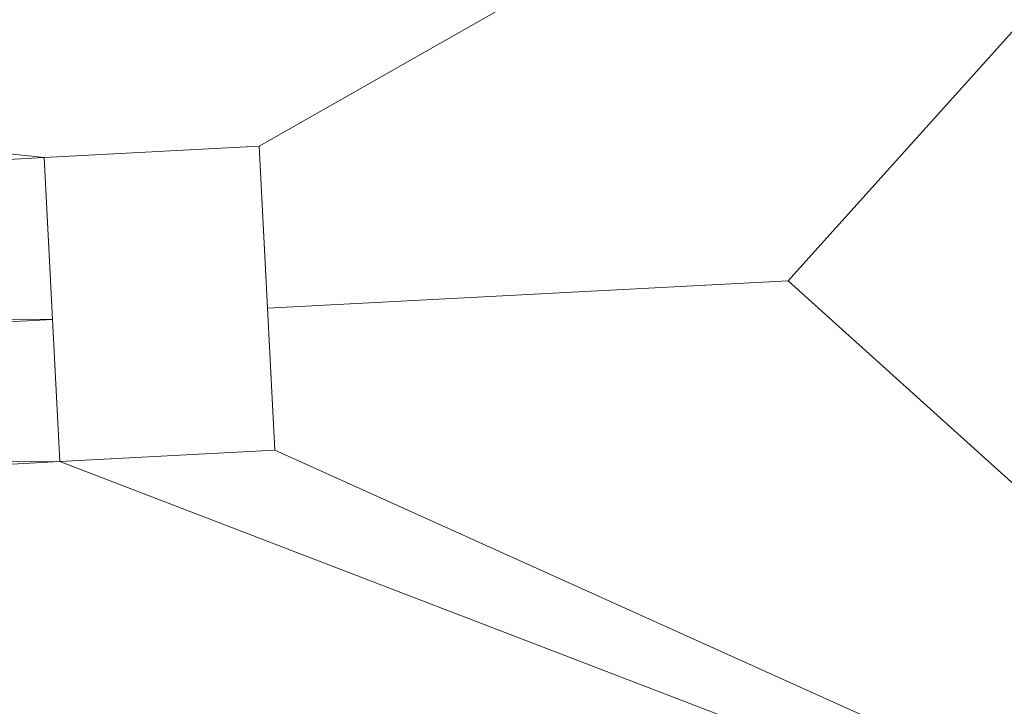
# Model space of a CAD drawing. Header units: millimetres. Extents: x -430348 to -225823, y -86243 to 5084.
# Tile 214 of 256: x -386947 to -382836, y -60695 to -57831. Entities that reach past the tile are written whole.
import ezdxf

# ---------------------------------------------------------------- set-up
doc = ezdxf.new("R2010")
doc.units = ezdxf.units.MM
doc.layers.add('A-GENM', color=13, linetype='Continuous', lineweight=9)
doc.layers.add('A-ROOF', color=132, linetype='Continuous', lineweight=9)

# ---------------------------------------------------------------- blocks, each defined once
blk = doc.blocks.new('Generic Models 39 - Generic Models 1-569908-_3D_ Copy 1')
at = {"layer": 'A-GENM'}
mesh = blk.add_polyface(dxfattribs=at)
corners = [(-398275.6, -60311.4, 67774), (-398341.5, -59053.1, 67774), (-399220.3, -59099.2, 67774), (-399154.4, -60357.5, 67774), (-385881.4, -59626.4, 67774), (-385947.8, -58358.1, 67774), (-386845.4, -58405.2, 67774), (-386778.9, -59673.4, 67774)]
mesh.append_faces([[corners[k] for k in face] for face in [(2, 3, 0, 1), (7, 4, 5, 6)]])
mesh = blk.add_polyface(dxfattribs=at)
corners = [(-398275.6, -60311.4, 65843.1), (-399154.4, -60357.5, 65843.1), (-399220.3, -59099.2, 65843.1), (-398341.5, -59053.1, 65843.1), (-385881.4, -59626.4, 65843.1), (-386778.9, -59673.4, 65843.1), (-386845.4, -58405.2, 65843.1), (-385947.8, -58358.1, 65843.1)]
mesh.append_faces([[corners[k] for k in face] for face in [(2, 3, 0, 1), (5, 6, 7, 4)]])
mesh = blk.add_polyface(dxfattribs=at)
corners = [(-386845.4, -58405.2, 67774), (-385947.8, -58358.1, 67774), (-385947.8, -58358.1, 66275), (-385947.8, -58358.1, 66152.9), (-385947.8, -58358.1, 65843.1), (-386845.4, -58405.2, 65843.1), (-386845.4, -58405.2, 66152.9), (-386845.4, -58405.2, 66275)]
mesh.append_faces([[corners[k] for k in face] for face in [(6, 3, 4, 5)]], dxfattribs={"vtx0": -1})
mesh.append_faces([[corners[k] for k in face] for face in [(7, 2, 3, 6)]], dxfattribs={"vtx0": -1, "vtx2": -1})
mesh.append_faces([[corners[k] for k in face] for face in [(0, 1, 2, 7)]], dxfattribs={"vtx2": -1})
mesh = blk.add_polyface(dxfattribs=at)
corners = [(-385947.8, -58358.1, 67774), (-385881.4, -59626.4, 67774), (-385881.4, -59626.4, 66333.9), (-385881.4, -59626.4, 66211.8), (-385881.4, -59626.4, 65843.1), (-385947.8, -58358.1, 65843.1), (-385947.8, -58358.1, 66152.9), (-385947.8, -58358.1, 66275)]
mesh.append_faces([[corners[k] for k in face] for face in [(6, 3, 4, 5)]], dxfattribs={"vtx0": -1})
mesh.append_faces([[corners[k] for k in face] for face in [(7, 2, 3, 6)]], dxfattribs={"vtx0": -1, "vtx2": -1})
mesh.append_faces([[corners[k] for k in face] for face in [(0, 1, 2, 7)]], dxfattribs={"vtx2": -1})
mesh = blk.add_polyface(dxfattribs=at)
corners = [(-386778.9, -59673.4, 67774), (-386845.4, -58405.2, 67774), (-386845.4, -58405.2, 66275), (-386845.4, -58405.2, 66152.9), (-386845.4, -58405.2, 65843.1), (-386778.9, -59673.4, 65843.1), (-386778.9, -59673.4, 66211.8), (-386778.9, -59673.4, 66333.9)]
mesh.append_faces([[corners[k] for k in face] for face in [(1, 2, 7, 0)]], dxfattribs={"vtx1": -1})
mesh.append_faces([[corners[k] for k in face] for face in [(6, 7, 2, 3)]], dxfattribs={"vtx1": -1, "vtx3": -1})
mesh.append_faces([[corners[k] for k in face] for face in [(3, 4, 5, 6)]], dxfattribs={"vtx3": -1})
mesh = blk.add_polyface(dxfattribs=at)
corners = [(-385881.4, -59626.4, 67774), (-386778.9, -59673.4, 67774), (-386778.9, -59673.4, 66333.9), (-386778.9, -59673.4, 66211.8), (-386778.9, -59673.4, 65843.1), (-385881.4, -59626.4, 65843.1), (-385881.4, -59626.4, 66211.8), (-385881.4, -59626.4, 66333.9)]
mesh.append_faces([[corners[k] for k in face] for face in [(6, 3, 4, 5)]], dxfattribs={"vtx0": -1})
mesh.append_faces([[corners[k] for k in face] for face in [(7, 2, 3, 6)]], dxfattribs={"vtx0": -1, "vtx2": -1})
mesh.append_faces([[corners[k] for k in face] for face in [(0, 1, 2, 7)]], dxfattribs={"vtx2": -1})

msp = doc.modelspace()

# ---------------------------------------------------------------- block references
at = {"layer": 'A-GENM'}
msp.add_blockref('Generic Models 39 - Generic Models 1-569908-_3D_ Copy 1', (0, 0), dxfattribs=at)

# ---------------------------------------------------------------- meshes
at = {"layer": 'A-ROOF'}
mesh = msp.add_polyface(dxfattribs=at)
corners = [(-401332.4, -59842.4, 66627), (-405048.8, -56496.1, 64150.9), (-380392.7, -55203.9, 64150.9), (-383738.9, -58920.3, 66627), (-385912.4, -59034.2, 66627), (-385947.8, -58358.1, 66152.9), (-386845.4, -58405.2, 66152.9), (-386809.9, -59081.3, 66627), (-398308.5, -59683.9, 66627), (-398341.5, -59053.1, 66184.7), (-399220.3, -59099.2, 66184.7), (-399187.3, -59729.9, 66627)]
mesh.append_faces([[corners[k] for k in face] for face in [(5, 2, 3, 4)]], dxfattribs={"vtx0": -1})
mesh.append_faces([[corners[k] for k in face] for face in [(10, 1, 9)]], dxfattribs={"vtx0": -1, "vtx1": -1})
mesh.append_faces([[corners[k] for k in face] for face in [(2, 5, 6, 1)]], dxfattribs={"vtx0": -1, "vtx2": -1})
mesh.append_faces([[corners[k] for k in face] for face in [(0, 1, 10, 11)]], dxfattribs={"vtx1": -1})
mesh.append_faces([[corners[k] for k in face] for face in [(6, 7, 9, 1)]], dxfattribs={"vtx1": -1, "vtx2": -1, "vtx3": -1})
mesh.append_faces([[corners[k] for k in face] for face in [(7, 8, 9)]], dxfattribs={"vtx2": -1})
mesh = msp.add_polyface(dxfattribs=at)
corners = [(-405048.8, -56496.1, 64273), (-401332.4, -59842.4, 66749), (-399187.3, -59729.9, 66749), (-399220.3, -59099.2, 66306.8), (-398341.5, -59053.1, 66306.8), (-398308.5, -59683.9, 66749), (-386809.9, -59081.3, 66749), (-386845.4, -58405.2, 66275), (-385947.8, -58358.1, 66275), (-385912.4, -59034.2, 66749), (-383738.9, -58920.3, 66749), (-380392.7, -55203.9, 64273)]
mesh.append_faces([[corners[k] for k in face] for face in [(3, 0, 1, 2)]], dxfattribs={"vtx0": -1})
mesh.append_faces([[corners[k] for k in face] for face in [(0, 3, 4, 7)]], dxfattribs={"vtx0": -1, "vtx2": -1, "vtx3": -1})
mesh.append_faces([[corners[k] for k in face] for face in [(10, 11, 8, 9), (6, 7, 4, 5)]], dxfattribs={"vtx1": -1})
mesh.append_faces([[corners[k] for k in face] for face in [(7, 8, 11, 0)]], dxfattribs={"vtx1": -1, "vtx3": -1})
mesh = msp.add_polyface(dxfattribs=at)
corners = [(-380022.5, -62266.6, 64150.9), (-383738.9, -58920.3, 66627), (-380392.7, -55203.9, 64150.9)]
mesh.append_faces([[corners[k] for k in face] for face in [(1, 2, 0)]])
mesh = msp.add_polyface(dxfattribs=at)
corners = [(-383738.9, -58920.3, 66749), (-380022.5, -62266.6, 64273), (-380392.7, -55203.9, 64273)]
mesh.append_faces([[corners[k] for k in face] for face in [(1, 2, 0)]])
mesh = msp.add_polyface(dxfattribs=at)
corners = [(-385947.8, -58358.1, 66152.9), (-385947.8, -58358.1, 66275), (-386845.4, -58405.2, 66275), (-386845.4, -58405.2, 66152.9)]
mesh.append_faces([[corners[k] for k in face] for face in [(1, 2, 3, 0)]])
mesh = msp.add_polyface(dxfattribs=at)
corners = [(-385881.4, -59626.4, 66211.8), (-385881.4, -59626.4, 66333.9), (-385912.4, -59034.2, 66749), (-385947.8, -58358.1, 66275), (-385947.8, -58358.1, 66152.9), (-385912.4, -59034.2, 66627)]
mesh.append_faces([[corners[k] for k in face] for face in [(5, 2, 3, 4)]], dxfattribs={"vtx0": -1})
mesh.append_faces([[corners[k] for k in face] for face in [(1, 2, 5, 0)]], dxfattribs={"vtx1": -1})
mesh = msp.add_polyface(dxfattribs=at)
corners = [(-386845.4, -58405.2, 66152.9), (-386845.4, -58405.2, 66275), (-386809.9, -59081.3, 66749), (-386778.9, -59673.4, 66333.9), (-386778.9, -59673.4, 66211.8), (-386809.9, -59081.3, 66627)]
mesh.append_faces([[corners[k] for k in face] for face in [(5, 2, 3, 4)]], dxfattribs={"vtx0": -1})
mesh.append_faces([[corners[k] for k in face] for face in [(1, 2, 5, 0)]], dxfattribs={"vtx1": -1})
mesh = msp.add_polyface(dxfattribs=at)
corners = [(-404678.7, -63558.8, 64150.9), (-401332.4, -59842.4, 66627), (-399187.3, -59729.9, 66627), (-399154.4, -60357.5, 66186.9), (-398275.6, -60311.4, 66186.9), (-398308.5, -59683.9, 66627), (-386809.9, -59081.3, 66627), (-386778.9, -59673.4, 66211.8), (-385881.4, -59626.4, 66211.8), (-385912.4, -59034.2, 66627), (-383738.9, -58920.3, 66627), (-380022.5, -62266.6, 64150.9)]
mesh.append_faces([[corners[k] for k in face] for face in [(3, 0, 1, 2)]], dxfattribs={"vtx0": -1})
mesh.append_faces([[corners[k] for k in face] for face in [(8, 11, 7)]], dxfattribs={"vtx0": -1, "vtx1": -1})
mesh.append_faces([[corners[k] for k in face] for face in [(0, 3, 4, 11)]], dxfattribs={"vtx0": -1, "vtx2": -1})
mesh.append_faces([[corners[k] for k in face] for face in [(10, 11, 8, 9)]], dxfattribs={"vtx1": -1})
mesh.append_faces([[corners[k] for k in face] for face in [(4, 5, 7, 11)]], dxfattribs={"vtx1": -1, "vtx2": -1, "vtx3": -1})
mesh.append_faces([[corners[k] for k in face] for face in [(5, 6, 7)]], dxfattribs={"vtx2": -1})
mesh = msp.add_polyface(dxfattribs=at)
corners = [(-401332.4, -59842.4, 66749), (-404678.7, -63558.8, 64273), (-380022.5, -62266.6, 64273), (-383738.9, -58920.3, 66749), (-385912.4, -59034.2, 66749), (-385881.4, -59626.4, 66333.9), (-386778.9, -59673.4, 66333.9), (-386809.9, -59081.3, 66749), (-398308.5, -59683.9, 66749), (-398275.6, -60311.4, 66309), (-399154.4, -60357.5, 66309), (-399187.3, -59729.9, 66749)]
mesh.append_faces([[corners[k] for k in face] for face in [(5, 2, 3, 4)]], dxfattribs={"vtx0": -1})
mesh.append_faces([[corners[k] for k in face] for face in [(2, 5, 6, 9)]], dxfattribs={"vtx0": -1, "vtx2": -1, "vtx3": -1})
mesh.append_faces([[corners[k] for k in face] for face in [(0, 1, 10, 11), (8, 9, 6, 7)]], dxfattribs={"vtx1": -1})
mesh.append_faces([[corners[k] for k in face] for face in [(9, 10, 1, 2)]], dxfattribs={"vtx1": -1, "vtx3": -1})
mesh = msp.add_polyface(dxfattribs=at)
corners = [(-385881.4, -59626.4, 66333.9), (-385881.4, -59626.4, 66211.8), (-386778.9, -59673.4, 66211.8), (-386778.9, -59673.4, 66333.9)]
mesh.append_faces([[corners[k] for k in face] for face in [(3, 0, 1, 2)]])

doc.saveas('drawing.dxf')
